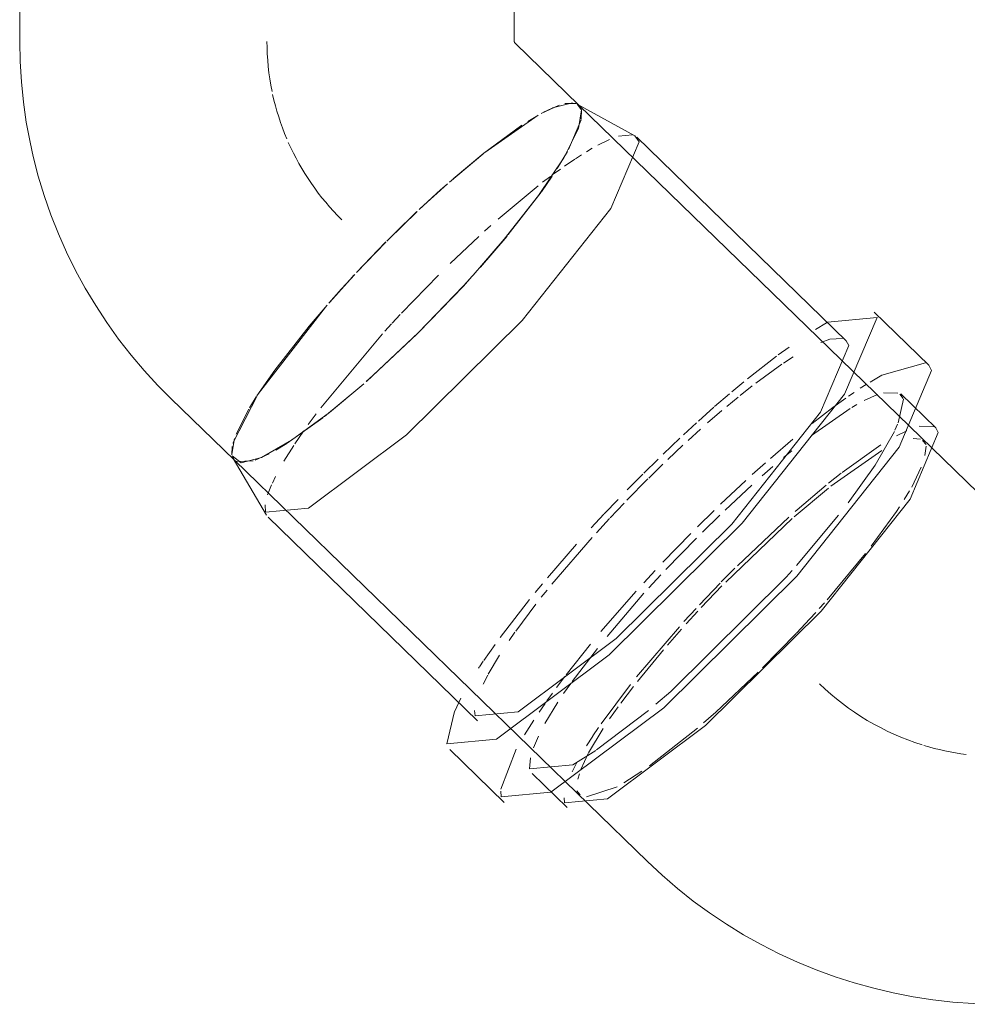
# Model space of a CAD drawing. Header units: millimetres. Extents: x -121 to 29920, y 1231 to 31888.
# Tile 8 of 256: x 7866 to 7962, y 8838 to 8937. Entities that reach past the tile are written whole.
import ezdxf

# ---------------------------------------------------------------- set-up
doc = ezdxf.new("R2010")
doc.units = ezdxf.units.MM
doc.layers.add('P-PIPE-____-OTLN', color=3, linetype='Continuous', lineweight=20)

# ---------------------------------------------------------------- blocks, each defined once
blk = doc.blocks.new('ADSK_ППР_Отвод канализационный_Составной - Отвод раструбный-1324022-3D severage Left')
at = {"layer": 'P-PIPE-____-OTLN', "color": 22}
for p, q in [((-16919.144, 8993.13), (-16919.144, 8935.239)), ((-16869.144, 8935.239), (-16869.144, 8993.13)), ((-16862.603, 8928.78), (-16869.03, 8935.021)), ((-16856.952, 8925.69), (-16862.773, 8928.905)), ((-16862.361, 8928.331), (-16862.773, 8928.905)), ((-16856.952, 8925.69), (-16862.773, 8928.905)), ((-16862.361, 8928.331), (-16862.773, 8928.905)), ((-16862.361, 8928.331), (-16862.608, 8928.781)), ((-16820.861, 8888.247), (-16862.603, 8928.78)), ((-16856.952, 8925.69), (-16856.512, 8925.076)), ((-16856.952, 8925.69), (-16856.512, 8925.076)), ((-16835.582, 8904.981), (-16856.77, 8925.556)), ((-16835.582, 8904.981), (-16856.77, 8925.556)), ((-16873.424, 8911.47), (-16873.301, 8911.607)), ((-16873.424, 8911.47), (-16873.301, 8911.607)), ((-16837.484, 8906.857), (-16832.463, 8907.333)), ((-16837.484, 8906.857), (-16832.463, 8907.333)), ((-16827.251, 8902.537), (-16832.76, 8907.886)), ((-16827.251, 8902.537), (-16832.76, 8907.886)), ((-16835.582, 8904.981), (-16835.323, 8904.5)), ((-16835.582, 8904.981), (-16835.323, 8904.5)), ((-16827.251, 8902.537), (-16826.954, 8901.984)), ((-16827.251, 8902.537), (-16826.954, 8901.984)), ((-16903.862, 8899.15), (-16897.435, 8892.909)), ((-16826.541, 8896.202), (-16830.073, 8899.631)), ((-16826.541, 8896.202), (-16830.073, 8899.631)), ((-16826.541, 8896.202), (-16826.283, 8895.722)), ((-16826.541, 8896.202), (-16826.283, 8895.722)), ((-16897.676, 8893.358), (-16897.435, 8892.909)), ((-16897.676, 8893.358), (-16897.435, 8892.909)), ((-16897.565, 8893.075), (-16894.18, 8887.352)), ((-16897.565, 8893.075), (-16894.18, 8887.352)), ((-16897.435, 8892.909), (-16855.693, 8852.376)), ((-16894.041, 8887.174), (-16872.852, 8866.599)), ((-16894.041, 8887.174), (-16872.852, 8866.599)), ((-16875.971, 8864.246), (-16875.185, 8867.518)), ((-16875.971, 8864.246), (-16875.185, 8867.518)), ((-16875.673, 8863.693), (-16870.164, 8858.344)), ((-16875.673, 8863.693), (-16870.164, 8858.344)), ((-16867.343, 8861.249), (-16863.811, 8857.82)), ((-16867.343, 8861.249), (-16863.811, 8857.82))]:
    blk.add_line(p, q, dxfattribs=at)
at = {"layer": 'P-PIPE-____-OTLN', "color": 9}
for p, q in [((-16863.273, 8929.035), (-16865.271, 8928.524)), ((-16865.271, 8928.524), (-16863.273, 8929.035)), ((-16862.902, 8928.964), (-16864.017, 8928.958)), ((-16862.902, 8928.964), (-16864.017, 8928.958)), ((-16864.623, 8928.781), (-16866.437, 8927.944)), ((-16864.623, 8928.781), (-16866.437, 8927.944)), ((-16865.325, 8928.5), (-16866.174, 8928.084)), ((-16866.174, 8928.084), (-16865.325, 8928.5)), ((-16862.381, 8927.382), (-16862.361, 8928.331)), ((-16862.381, 8927.382), (-16862.361, 8928.331)), ((-16866.725, 8927.783), (-16872.12, 8924.023)), ((-16866.725, 8927.783), (-16872.12, 8924.023)), ((-16866.758, 8927.763), (-16867.771, 8927.154)), ((-16867.771, 8927.154), (-16866.758, 8927.763)), ((-16863.647, 8924.316), (-16862.394, 8927.314)), ((-16863.647, 8924.316), (-16862.394, 8927.314)), ((-16864.799, 8922.394), (-16863.757, 8924.118)), ((-16864.799, 8922.394), (-16863.757, 8924.118)), ((-16872.337, 8923.85), (-16875.7, 8921.026)), ((-16872.337, 8923.85), (-16875.7, 8921.026)), ((-16866.403, 8920.048), (-16865.313, 8921.612)), ((-16866.403, 8920.048), (-16865.313, 8921.612)), ((-16875.904, 8920.847), (-16878.644, 8918.349)), ((-16875.904, 8920.847), (-16878.644, 8918.349)), ((-16869.746, 8915.729), (-16866.44, 8919.996)), ((-16869.746, 8915.729), (-16866.44, 8919.996)), ((-16878.962, 8918.05), (-16881.898, 8915.187)), ((-16878.962, 8918.05), (-16881.898, 8915.187)), ((-16881.215, 8915.868), (-16878.994, 8918.018)), ((-16885.086, 8911.881), (-16882.146, 8914.937)), ((-16882.126, 8914.957), (-16885.083, 8911.884)), ((-16882.116, 8914.967), (-16885.06, 8911.91)), ((-16882.116, 8914.967), (-16885.06, 8911.91)), ((-16882.027, 8915.057), (-16881.215, 8915.868)), ((-16872.562, 8912.433), (-16869.877, 8915.571)), ((-16872.562, 8912.433), (-16869.877, 8915.571)), ((-16874.288, 8910.523), (-16873.663, 8911.206)), ((-16874.288, 8910.523), (-16873.663, 8911.206)), ((-16878.844, 8905.798), (-16874.309, 8910.499)), ((-16878.844, 8905.798), (-16874.309, 8910.499)), ((-16888.234, 8908.391), (-16895.007, 8899.65)), ((-16888.234, 8908.391), (-16895.007, 8899.65)), ((-16883.474, 8901.429), (-16878.994, 8905.651)), ((-16883.474, 8901.429), (-16878.994, 8905.651)), ((-16884.087, 8900.883), (-16883.495, 8901.41)), ((-16884.087, 8900.883), (-16883.495, 8901.41)), ((-16888.33, 8897.341), (-16884.745, 8900.307)), ((-16888.33, 8897.341), (-16884.745, 8900.307)), ((-16895.118, 8899.48), (-16897.581, 8894.634)), ((-16895.118, 8899.48), (-16897.581, 8894.634)), ((-16895.224, 8899.316), (-16895.909, 8898.212)), ((-16895.909, 8898.212), (-16895.224, 8899.316)), ((-16895.991, 8898.072), (-16897.268, 8895.556)), ((-16897.268, 8895.556), (-16895.991, 8898.072)), ((-16892.104, 8894.637), (-16888.501, 8897.208)), ((-16892.104, 8894.637), (-16888.501, 8897.208)), ((-16897.705, 8893.528), (-16897.435, 8895.111)), ((-16897.435, 8895.111), (-16897.704, 8893.534)), ((-16897.655, 8894.315), (-16897.695, 8893.455)), ((-16897.655, 8894.315), (-16897.695, 8893.455)), ((-16893.261, 8893.935), (-16892.151, 8894.607)), ((-16893.261, 8893.935), (-16892.151, 8894.607)), ((-16895.351, 8892.93), (-16893.93, 8893.568)), ((-16895.351, 8892.93), (-16893.93, 8893.568)), ((-16897.262, 8892.782), (-16895.54, 8892.865)), ((-16897.262, 8892.782), (-16895.54, 8892.865))]:
    blk.add_line(p, q, dxfattribs=at)
at = {"layer": 'P-PIPE-____-OTLN', "color": 10}
for p, q in [((-16860.706, 8924.752), (-16859.521, 8925.328)), ((-16860.706, 8924.752), (-16859.521, 8925.328)), ((-16858.609, 8925.662), (-16857.209, 8925.789)), ((-16858.609, 8925.662), (-16857.209, 8925.789)), ((-16861.858, 8924.091), (-16861.268, 8924.44)), ((-16861.858, 8924.091), (-16861.268, 8924.44)), ((-16864.062, 8922.637), (-16863.035, 8923.341)), ((-16864.062, 8922.637), (-16863.035, 8923.341)), ((-16862.969, 8923.385), (-16862.359, 8923.78)), ((-16862.969, 8923.385), (-16862.359, 8923.78)), ((-16865.304, 8921.735), (-16864.483, 8922.337)), ((-16865.304, 8921.735), (-16864.483, 8922.337)), ((-16866.278, 8920.995), (-16865.486, 8921.599)), ((-16866.278, 8920.995), (-16865.486, 8921.599)), ((-16870.785, 8917.259), (-16866.727, 8920.645)), ((-16870.785, 8917.259), (-16866.727, 8920.645)), ((-16872.138, 8916.052), (-16871.498, 8916.628)), ((-16872.138, 8916.052), (-16871.498, 8916.628)), ((-16875.613, 8912.792), (-16872.714, 8915.528)), ((-16875.613, 8912.792), (-16872.714, 8915.528)), ((-16880.534, 8907.789), (-16876.819, 8911.608)), ((-16880.534, 8907.789), (-16876.819, 8911.608)), ((-16881.474, 8906.779), (-16880.665, 8907.649)), ((-16881.474, 8906.779), (-16880.665, 8907.649)), ((-16882.224, 8905.958), (-16881.564, 8906.68)), ((-16882.224, 8905.958), (-16881.564, 8906.68)), ((-16838.703, 8906.139), (-16837.593, 8906.796)), ((-16838.703, 8906.139), (-16837.593, 8906.796)), ((-16888.71, 8898.222), (-16882.462, 8905.695)), ((-16888.71, 8898.222), (-16882.462, 8905.695)), ((-16838.162, 8904.823), (-16837.25, 8905.134)), ((-16838.162, 8904.823), (-16837.25, 8905.134)), ((-16837.25, 8905.134), (-16835.976, 8905.202)), ((-16837.25, 8905.134), (-16835.976, 8905.202)), ((-16842.462, 8903.548), (-16841.359, 8904.352)), ((-16842.462, 8903.548), (-16841.359, 8904.352)), ((-16845.582, 8901.126), (-16842.64, 8903.415)), ((-16845.582, 8901.126), (-16842.64, 8903.415)), ((-16841.928, 8902.711), (-16840.943, 8903.348)), ((-16841.928, 8902.711), (-16840.943, 8903.348)), ((-16844.737, 8900.691), (-16842.082, 8902.608)), ((-16844.737, 8900.691), (-16842.082, 8902.608)), ((-16847.147, 8899.836), (-16845.931, 8900.843)), ((-16847.147, 8899.836), (-16845.931, 8900.843)), ((-16846.293, 8899.469), (-16845.089, 8900.42)), ((-16846.293, 8899.469), (-16845.089, 8900.42)), ((-16834.168, 8900.181), (-16833.581, 8900.558)), ((-16834.168, 8900.181), (-16833.581, 8900.558)), ((-16848.897, 8898.333), (-16847.399, 8899.624)), ((-16848.897, 8898.333), (-16847.399, 8899.624)), ((-16847.651, 8898.354), (-16846.511, 8899.293)), ((-16847.651, 8898.354), (-16846.511, 8899.293)), ((-16836.926, 8898.25), (-16835.61, 8899.202)), ((-16836.926, 8898.25), (-16835.61, 8899.202)), ((-16835.361, 8899.376), (-16834.78, 8899.775)), ((-16835.361, 8899.376), (-16834.78, 8899.775)), ((-16833.764, 8898.955), (-16832.411, 8899.552)), ((-16833.764, 8898.955), (-16832.411, 8899.552)), ((-16831.827, 8899.726), (-16830.366, 8899.694)), ((-16831.827, 8899.726), (-16830.366, 8899.694)), ((-16829.812, 8899.077), (-16830.343, 8896.683)), ((-16829.812, 8899.077), (-16830.343, 8896.683)), ((-16830.181, 8899.586), (-16829.814, 8899.151)), ((-16830.181, 8899.586), (-16829.814, 8899.151)), ((-16850.521, 8896.879), (-16848.978, 8898.261)), ((-16850.521, 8896.879), (-16848.978, 8898.261)), ((-16839.091, 8895.418), (-16835.187, 8898.143)), ((-16839.091, 8895.418), (-16835.187, 8898.143)), ((-16839.033, 8896.631), (-16836.951, 8898.232)), ((-16839.033, 8896.631), (-16836.951, 8898.232)), ((-16835.016, 8898.248), (-16834.515, 8898.546)), ((-16835.016, 8898.248), (-16834.515, 8898.546)), ((-16889.976, 8896.515), (-16889.177, 8897.603)), ((-16889.976, 8896.515), (-16889.177, 8897.603)), ((-16849.596, 8896.684), (-16848.152, 8897.931)), ((-16849.596, 8896.684), (-16848.152, 8897.931)), ((-16852.049, 8895.465), (-16850.723, 8896.694)), ((-16852.049, 8895.465), (-16850.723, 8896.694)), ((-16851.557, 8894.923), (-16850.309, 8896.052)), ((-16851.557, 8894.923), (-16850.309, 8896.052)), ((-16830.392, 8896.561), (-16830.663, 8895.936)), ((-16830.392, 8896.561), (-16830.663, 8895.936)), ((-16828.209, 8896.355), (-16826.629, 8896.276)), ((-16828.209, 8896.355), (-16826.629, 8896.276)), ((-16891.331, 8894.558), (-16890.44, 8895.862)), ((-16891.331, 8894.558), (-16890.44, 8895.862)), ((-16854.085, 8893.524), (-16852.403, 8895.132)), ((-16854.085, 8893.524), (-16852.403, 8895.132)), ((-16843.258, 8893.097), (-16840.988, 8895.039)), ((-16843.258, 8893.097), (-16840.988, 8895.039)), ((-16830.494, 8895.389), (-16829.47, 8895.895)), ((-16830.494, 8895.389), (-16829.47, 8895.895)), ((-16828.826, 8895.127), (-16828.092, 8895.03)), ((-16828.826, 8895.127), (-16828.092, 8895.03)), ((-16892.432, 8892.808), (-16891.443, 8894.387)), ((-16892.432, 8892.808), (-16891.443, 8894.387)), ((-16853.632, 8892.98), (-16852.099, 8894.423)), ((-16853.632, 8892.98), (-16852.099, 8894.423)), ((-16836.009, 8891.672), (-16832.082, 8894.456)), ((-16836.009, 8891.672), (-16832.082, 8894.456)), ((-16827.862, 8894.904), (-16827.519, 8894.498)), ((-16827.862, 8894.904), (-16827.519, 8894.498)), ((-16827.516, 8894.324), (-16827.633, 8893.394)), ((-16827.516, 8894.324), (-16827.633, 8893.394)), ((-16856.042, 8891.603), (-16854.608, 8893.016)), ((-16856.042, 8891.603), (-16854.608, 8893.016)), ((-16841.924, 8893.175), (-16841.096, 8893.851)), ((-16841.924, 8893.175), (-16841.096, 8893.851)), ((-16837.131, 8890.284), (-16831.985, 8893.89)), ((-16837.131, 8890.284), (-16831.985, 8893.89)), ((-16855.553, 8891.11), (-16854.124, 8892.507)), ((-16855.553, 8891.11), (-16854.124, 8892.507)), ((-16845.083, 8891.47), (-16843.747, 8892.667)), ((-16845.083, 8891.47), (-16843.747, 8892.667)), ((-16844.087, 8891.334), (-16843.007, 8892.269)), ((-16844.087, 8891.334), (-16843.007, 8892.269)), ((-16828.001, 8892.223), (-16828.97, 8890.204)), ((-16828.001, 8892.223), (-16828.97, 8890.204)), ((-16893.603, 8890.61), (-16893.282, 8891.273)), ((-16893.603, 8890.61), (-16893.282, 8891.273)), ((-16857.752, 8888.885), (-16855.631, 8891.033)), ((-16857.752, 8888.885), (-16855.631, 8891.033)), ((-16857.726, 8889.908), (-16856.141, 8891.505)), ((-16857.726, 8889.908), (-16856.141, 8891.505)), ((-16837.385, 8890.583), (-16836.088, 8891.611)), ((-16837.385, 8890.583), (-16836.088, 8891.611)), ((-16894.078, 8889.42), (-16893.679, 8890.441)), ((-16894.078, 8889.42), (-16893.679, 8890.441)), ((-16848.287, 8888.477), (-16845.75, 8890.86)), ((-16848.287, 8888.477), (-16845.75, 8890.86)), ((-16847.841, 8887.882), (-16845.129, 8890.406)), ((-16847.841, 8887.882), (-16845.129, 8890.406)), ((-16840.858, 8887.192), (-16837.384, 8890.085)), ((-16840.858, 8887.192), (-16837.384, 8890.085)), ((-16829.183, 8889.827), (-16829.719, 8888.936)), ((-16829.183, 8889.827), (-16829.719, 8888.936)), ((-16894.299, 8887.654), (-16894.317, 8888.425)), ((-16894.299, 8887.654), (-16894.317, 8888.425)), ((-16860.043, 8887.503), (-16858.656, 8888.953)), ((-16860.043, 8887.503), (-16858.656, 8888.953)), ((-16859.462, 8887.088), (-16858.05, 8888.575)), ((-16859.462, 8887.088), (-16858.05, 8888.575)), ((-16830.188, 8888.205), (-16830.506, 8887.727)), ((-16830.188, 8888.205), (-16830.506, 8887.727)), ((-16861.372, 8886.081), (-16860.09, 8887.453)), ((-16861.372, 8886.081), (-16860.09, 8887.453)), ((-16850.623, 8886.191), (-16848.939, 8887.848)), ((-16850.623, 8886.191), (-16848.939, 8887.848)), ((-16850.121, 8885.66), (-16848.37, 8887.374)), ((-16850.121, 8885.66), (-16848.37, 8887.374)), ((-16846.59, 8882.254), (-16841.393, 8887.163)), ((-16846.59, 8882.254), (-16841.393, 8887.163)), ((-16836.382, 8887.353), (-16840.602, 8882.289)), ((-16836.382, 8887.353), (-16840.602, 8882.289)), ((-16830.506, 8887.727), (-16833.056, 8884.241)), ((-16830.506, 8887.727), (-16833.056, 8884.241)), ((-16860.843, 8885.594), (-16859.51, 8887.038)), ((-16860.843, 8885.594), (-16859.51, 8887.038)), ((-16847.773, 8880.609), (-16841.049, 8887.024)), ((-16847.773, 8880.609), (-16841.049, 8887.024)), ((-16865.348, 8880.392), (-16861.273, 8885.12)), ((-16865.348, 8880.392), (-16861.273, 8885.12)), ((-16854.119, 8882.603), (-16851.295, 8885.517)), ((-16854.119, 8882.603), (-16851.295, 8885.517)), ((-16865.794, 8881.045), (-16862.864, 8884.437)), ((-16865.794, 8881.045), (-16862.864, 8884.437)), ((-16853.815, 8881.878), (-16850.734, 8885.049)), ((-16853.815, 8881.878), (-16850.734, 8885.049)), ((-16833.653, 8883.477), (-16837.53, 8878.819)), ((-16833.653, 8883.477), (-16837.53, 8878.819)), ((-16856.04, 8880.54), (-16854.888, 8881.785)), ((-16856.04, 8880.54), (-16854.888, 8881.785)), ((-16855.54, 8880.017), (-16854.312, 8881.349)), ((-16855.54, 8880.017), (-16854.312, 8881.349)), ((-16848.213, 8880.618), (-16846.851, 8881.995)), ((-16848.213, 8880.618), (-16846.851, 8881.995)), ((-16841.063, 8881.766), (-16841.651, 8881.11)), ((-16841.063, 8881.766), (-16841.651, 8881.11)), ((-16867.031, 8879.548), (-16866.3, 8880.437)), ((-16867.031, 8879.548), (-16866.3, 8880.437)), ((-16850.415, 8878.317), (-16848.337, 8880.491)), ((-16850.415, 8878.317), (-16848.337, 8880.491)), ((-16850.256, 8878.029), (-16848.15, 8880.226)), ((-16850.256, 8878.029), (-16848.15, 8880.226)), ((-16866.411, 8879.074), (-16865.827, 8879.803)), ((-16866.411, 8879.074), (-16865.827, 8879.803)), ((-16860.38, 8875.603), (-16856.832, 8879.669)), ((-16860.38, 8875.603), (-16856.832, 8879.669)), ((-16859.77, 8875.101), (-16856.033, 8879.472)), ((-16859.77, 8875.101), (-16856.033, 8879.472)), ((-16870.583, 8874.989), (-16867.596, 8878.85)), ((-16870.583, 8874.989), (-16867.596, 8878.85)), ((-16868.997, 8875.647), (-16866.961, 8878.374)), ((-16868.997, 8875.647), (-16866.961, 8878.374)), ((-16837.791, 8878.522), (-16838.328, 8877.919)), ((-16837.791, 8878.522), (-16838.328, 8877.919)), ((-16851.995, 8876.604), (-16850.765, 8877.942)), ((-16851.995, 8876.604), (-16850.765, 8877.942)), ((-16851.771, 8876.385), (-16850.599, 8877.663)), ((-16851.771, 8876.385), (-16850.599, 8877.663)), ((-16838.668, 8877.541), (-16839.263, 8876.89)), ((-16838.668, 8877.541), (-16839.263, 8876.89)), ((-16839.263, 8876.89), (-16840.606, 8875.453)), ((-16839.263, 8876.89), (-16840.606, 8875.453)), ((-16869.655, 8874.706), (-16869.08, 8875.53)), ((-16869.655, 8874.706), (-16869.08, 8875.53)), ((-16856.787, 8871.025), (-16852.457, 8876.093)), ((-16856.787, 8871.025), (-16852.457, 8876.093)), ((-16853.664, 8874.233), (-16852.253, 8875.847)), ((-16853.664, 8874.233), (-16852.253, 8875.847)), ((-16840.645, 8875.412), (-16844.058, 8871.931)), ((-16840.645, 8875.412), (-16844.058, 8871.931)), ((-16872.224, 8872.685), (-16871.084, 8874.304)), ((-16872.224, 8872.685), (-16871.084, 8874.304)), ((-16863.893, 8871.239), (-16861.449, 8874.318)), ((-16863.893, 8871.239), (-16861.449, 8874.318)), ((-16871.785, 8871.283), (-16870.644, 8873.208)), ((-16871.785, 8871.283), (-16870.644, 8873.208)), ((-16863.297, 8870.548), (-16860.743, 8873.894)), ((-16863.297, 8870.548), (-16860.743, 8873.894)), ((-16856.685, 8870.564), (-16854.073, 8873.753)), ((-16856.685, 8870.564), (-16854.073, 8873.753)), ((-16872.649, 8872.05), (-16872.279, 8872.603)), ((-16872.649, 8872.05), (-16872.279, 8872.603)), ((-16872.75, 8871.896), (-16872.683, 8871.999)), ((-16872.75, 8871.896), (-16872.683, 8871.999)), ((-16872.296, 8870.287), (-16871.833, 8871.194)), ((-16872.296, 8870.287), (-16871.833, 8871.194)), ((-16844.486, 8871.51), (-16848.785, 8867.46)), ((-16844.486, 8871.51), (-16848.785, 8867.46)), ((-16864.873, 8869.937), (-16864.035, 8871.052)), ((-16864.873, 8869.937), (-16864.035, 8871.052)), ((-16864.154, 8869.34), (-16863.428, 8870.367)), ((-16864.154, 8869.34), (-16863.428, 8870.367)), ((-16860.362, 8866.293), (-16857.396, 8870.263)), ((-16860.362, 8866.293), (-16857.396, 8870.263)), ((-16865.843, 8868.596), (-16865.27, 8869.394)), ((-16865.843, 8868.596), (-16865.27, 8869.394)), ((-16858.363, 8868.375), (-16857.093, 8870.044)), ((-16858.363, 8868.375), (-16857.093, 8870.044)), ((-16875.166, 8867.562), (-16874.543, 8868.867)), ((-16875.166, 8867.562), (-16874.543, 8868.867)), ((-16866.622, 8867.474), (-16866.038, 8868.32)), ((-16866.622, 8867.474), (-16866.038, 8868.32)), ((-16866.055, 8866.311), (-16864.745, 8868.463)), ((-16866.055, 8866.311), (-16864.745, 8868.463)), ((-16873.11, 8867.079), (-16873.15, 8867.616)), ((-16873.11, 8867.079), (-16873.15, 8867.616)), ((-16855.571, 8867.64), (-16860.847, 8863.64)), ((-16855.571, 8867.64), (-16860.847, 8863.64)), ((-16859.508, 8866.787), (-16858.639, 8868.002)), ((-16859.508, 8866.787), (-16858.639, 8868.002)), ((-16868.107, 8865.174), (-16867.174, 8866.649)), ((-16868.107, 8865.174), (-16867.174, 8866.649)), ((-16861.633, 8863.354), (-16860.165, 8865.817)), ((-16861.633, 8863.354), (-16860.165, 8865.817)), ((-16861.202, 8865.052), (-16860.63, 8865.904)), ((-16861.202, 8865.052), (-16860.63, 8865.904)), ((-16850.621, 8865.858), (-16855.489, 8862.034)), ((-16850.621, 8865.858), (-16855.489, 8862.034)), ((-16867.201, 8863.853), (-16866.708, 8865.042)), ((-16867.201, 8863.853), (-16866.708, 8865.042)), ((-16861.843, 8864.047), (-16861.214, 8865.033)), ((-16861.843, 8864.047), (-16861.214, 8865.033)), ((-16870.493, 8859.696), (-16868.938, 8863.732)), ((-16870.493, 8859.696), (-16868.938, 8863.732)), ((-16862.401, 8861.671), (-16861.666, 8863.291)), ((-16862.401, 8861.671), (-16861.666, 8863.291)), ((-16867.601, 8861.73), (-16867.496, 8862.83)), ((-16867.601, 8861.73), (-16867.496, 8862.83)), ((-16863.288, 8861.44), (-16862.813, 8862.376)), ((-16863.288, 8861.44), (-16862.813, 8862.376)), ((-16862.703, 8860.699), (-16862.555, 8861.227)), ((-16862.703, 8860.699), (-16862.555, 8861.227)), ((-16856.258, 8861.49), (-16858.056, 8860.317)), ((-16856.258, 8861.49), (-16858.056, 8860.317)), ((-16870.462, 8858.897), (-16870.51, 8859.465)), ((-16870.462, 8858.897), (-16870.51, 8859.465)), ((-16862.491, 8859.118), (-16862.834, 8859.525)), ((-16862.491, 8859.118), (-16862.834, 8859.525)), ((-16858.758, 8859.911), (-16861.837, 8858.896)), ((-16858.758, 8859.911), (-16861.837, 8858.896)), ((-16864.07, 8858.301), (-16864.111, 8858.793)), ((-16864.07, 8858.301), (-16864.111, 8858.793))]:
    blk.add_line(p, q, dxfattribs=at)
at = {"layer": 'P-PIPE-____-OTLN', "color": 22}
for points in [[(-16919.144, 8935.239, 0), (-16919.103, 8933.188, 0), (-16918.977, 8931.141, 0), (-16918.768, 8929.1, 0), (-16918.476, 8927.069, 0), (-16918.101, 8925.052, 0), (-16917.778, 8923.6, 0)], [(-16869.139, 8935.187, 0), (-16869.14, 8935.195, 0), (-16869.142, 8935.203, 0), (-16869.143, 8935.211, 0), (-16869.144, 8935.221, 0), (-16869.144, 8935.231, 0), (-16869.144, 8935.239, 0)], [(-16869.03, 8935.021, 0), (-16869.048, 8935.039, 0), (-16869.063, 8935.056, 0), (-16869.077, 8935.072, 0), (-16869.089, 8935.087, 0), (-16869.098, 8935.101, 0), (-16869.107, 8935.114, 0), (-16869.114, 8935.126, 0), (-16869.12, 8935.137, 0), (-16869.125, 8935.147, 0), (-16869.129, 8935.156, 0), (-16869.132, 8935.164, 0), (-16869.135, 8935.172, 0), (-16869.137, 8935.18, 0), (-16869.139, 8935.187, 0)], [(-16862.604, 8928.778, 0), (-16862.361, 8928.331, 0), (-16862.653, 8926.435, 0), (-16864.128, 8923.476, 0), (-16866.687, 8919.657, 0), (-16870.153, 8915.237, 0), (-16873.306, 8911.601, 0)], [(-16873.306, 8911.601, 0), (-16870.153, 8915.237, 0), (-16866.687, 8919.657, 0), (-16864.128, 8923.476, 0), (-16862.653, 8926.435, 0), (-16862.361, 8928.331, 0)], [(-16856.512, 8925.076, 0), (-16859.368, 8918.343, 0), (-16868.349, 8907.035, 0), (-16880.026, 8895.471, 0), (-16889.938, 8888.068, 0), (-16894.299, 8887.654, 0)], [(-16856.512, 8925.076, 0), (-16859.368, 8918.343, 0), (-16868.349, 8907.035, 0), (-16880.026, 8895.471, 0), (-16889.938, 8888.068, 0), (-16894.299, 8887.654, 0)], [(-16917.778, 8923.6, 0), (-16917.261, 8921.614, 0), (-16916.664, 8919.651, 0), (-16915.988, 8917.714, 0), (-16915.233, 8915.807, 0), (-16914.401, 8913.932, 0), (-16913.493, 8912.093, 0), (-16912.511, 8910.293, 0), (-16911.457, 8908.535, 0), (-16910.333, 8906.822, 0), (-16909.14, 8905.156, 0), (-16907.881, 8903.541, 0), (-16906.558, 8901.978, 0), (-16905.173, 8900.471, 0), (-16903.862, 8899.15, 0)], [(-16884.102, 8900.87, 0), (-16883.433, 8901.466, 0), (-16878.822, 8905.821, 0), (-16874.292, 8910.518, 0), (-16873.421, 8911.474, 0)], [(-16873.421, 8911.474, 0), (-16874.292, 8910.518, 0), (-16878.822, 8905.821, 0)], [(-16832.463, 8907.333, 0), (-16835.751, 8899.581, 0), (-16846.092, 8886.561, 0), (-16859.537, 8873.246, 0), (-16870.949, 8864.723, 0), (-16875.971, 8864.246, 0)], [(-16832.463, 8907.333, 0), (-16835.751, 8899.581, 0), (-16846.092, 8886.561, 0), (-16859.537, 8873.246, 0), (-16870.949, 8864.723, 0), (-16875.971, 8864.246, 0)], [(-16878.822, 8905.821, 0), (-16883.433, 8901.466, 0), (-16884.102, 8900.87, 0)], [(-16835.323, 8904.5, 0), (-16838.179, 8897.767, 0), (-16847.16, 8886.46, 0), (-16858.837, 8874.896, 0), (-16868.749, 8867.493, 0), (-16873.11, 8867.079, 0)], [(-16835.323, 8904.5, 0), (-16838.179, 8897.767, 0), (-16847.16, 8886.46, 0), (-16858.837, 8874.896, 0), (-16868.749, 8867.493, 0), (-16873.11, 8867.079, 0)], [(-16826.954, 8901.984, 0), (-16830.242, 8894.231, 0), (-16840.583, 8881.211, 0), (-16854.028, 8867.897, 0), (-16865.44, 8859.373, 0), (-16870.462, 8858.897, 0)], [(-16826.954, 8901.984, 0), (-16830.242, 8894.231, 0), (-16840.583, 8881.211, 0), (-16854.028, 8867.897, 0), (-16865.44, 8859.373, 0), (-16870.462, 8858.897, 0)], [(-16897.676, 8893.358, 0), (-16896.765, 8892.653, 0), (-16894.712, 8893.189, 0), (-16891.658, 8894.927, 0), (-16887.811, 8897.75, 0), (-16884.361, 8900.642, 0)], [(-16884.361, 8900.642, 0), (-16887.811, 8897.75, 0), (-16891.658, 8894.927, 0), (-16894.712, 8893.189, 0), (-16896.765, 8892.653, 0), (-16897.676, 8893.358, 0)], [(-16826.283, 8895.722, 0), (-16829.138, 8888.989, 0), (-16838.12, 8877.681, 0), (-16849.797, 8866.117, 0), (-16859.709, 8858.714, 0), (-16864.07, 8858.301, 0)], [(-16826.283, 8895.722, 0), (-16829.138, 8888.989, 0), (-16838.12, 8877.681, 0), (-16849.797, 8866.117, 0), (-16859.709, 8858.714, 0), (-16864.07, 8858.301, 0)], [(-16855.693, 8852.376, 0), (-16854.197, 8850.981, 0), (-16852.647, 8849.648, 0), (-16851.045, 8848.379, 0), (-16849.394, 8847.176, 0), (-16847.697, 8846.04, 0), (-16845.956, 8844.974, 0), (-16844.175, 8843.979, 0), (-16842.357, 8843.055, 0), (-16840.504, 8842.206, 0), (-16838.619, 8841.431, 0), (-16836.705, 8840.731, 0), (-16834.767, 8840.108, 0), (-16832.805, 8839.563, 0), (-16830.825, 8839.096, 0), (-16828.828, 8838.707, 0), (-16826.818, 8838.397, 0), (-16824.798, 8838.167, 0), (-16822.77, 8838.016, 0), (-16820.739, 8837.945, 0), (-16819.449, 8837.942, 0)]]:
    blk.add_polyline3d(points, dxfattribs=at)
at = {"layer": 'P-PIPE-____-OTLN', "color": 9}
for points in [[(-16868.379, 8926.761, 0), (-16872.226, 8923.938, 0), (-16875.316, 8921.361, 0)], [(-16875.316, 8921.361, 0), (-16872.226, 8923.938, 0), (-16868.379, 8926.761, 0)], [(-16875.935, 8920.818, 0), (-16876.604, 8920.223, 0), (-16878.765, 8918.235, 0)], [(-16878.746, 8918.252, 0), (-16876.604, 8920.223, 0), (-16875.935, 8920.818, 0)], [(-16879.014, 8917.999, 0), (-16881.215, 8915.868, 0), (-16882.009, 8915.076, 0)], [(-16885.278, 8911.676, 0), (-16886.613, 8910.218, 0), (-16887.901, 8908.771, 0)], [(-16885.278, 8911.676, 0), (-16886.613, 8910.218, 0), (-16887.901, 8908.771, 0)], [(-16885.349, 8911.598, 0), (-16885.745, 8911.171, 0), (-16887.805, 8908.88, 0)], [(-16887.805, 8908.88, 0), (-16885.745, 8911.171, 0), (-16885.35, 8911.597, 0)], [(-16888.074, 8908.573, 0), (-16889.884, 8906.452, 0), (-16893.35, 8902.032, 0), (-16895.156, 8899.422, 0)], [(-16895.156, 8899.422, 0), (-16893.35, 8902.032, 0), (-16889.884, 8906.452, 0), (-16888.074, 8908.573, 0)]]:
    blk.add_polyline3d(points, dxfattribs=at)
at = {"layer": 'P-PIPE-____-OTLN', "color": 10}
for points in [[(-16833.16, 8900.819, 0), (-16831.975, 8901.507, 0), (-16827.57, 8902.744, 0)], [(-16833.16, 8900.819, 0), (-16831.975, 8901.507, 0), (-16827.57, 8902.744, 0)], [(-16830.711, 8895.832, 0), (-16832.67, 8892.418, 0), (-16835.405, 8888.61, 0)], [(-16830.711, 8895.832, 0), (-16832.67, 8892.418, 0), (-16835.405, 8888.61, 0)], [(-16840.738, 8887.744, 0), (-16840.556, 8887.905, 0), (-16837.629, 8890.385, 0)], [(-16840.738, 8887.744, 0), (-16840.556, 8887.905, 0), (-16837.629, 8890.385, 0)], [(-16841.664, 8881.096, 0), (-16853.328, 8869.546, 0), (-16854.818, 8868.265, 0)], [(-16841.664, 8881.096, 0), (-16853.328, 8869.546, 0), (-16854.818, 8868.265, 0)], [(-16848.785, 8867.46, 0), (-16849.494, 8866.83, 0), (-16850.025, 8866.367, 0)], [(-16848.785, 8867.46, 0), (-16849.494, 8866.83, 0), (-16850.025, 8866.367, 0)], [(-16860.91, 8863.597, 0), (-16863.24, 8862.144, 0), (-16867.601, 8861.73, 0)], [(-16860.91, 8863.597, 0), (-16863.24, 8862.144, 0), (-16867.601, 8861.73, 0)]]:
    blk.add_polyline3d(points, dxfattribs=at)
at = {"layer": 'P-PIPE-____-OTLN', "color": 9}
for centre, start_param, end_param in [((-16867.859, 8935.492), 2.912586, 3.109983), ((-16867.859, 8935.492), 3.122108, 3.305285), ((-16867.859, 8935.492), 3.320508, 3.690667), ((-16819.69, 8888.718), 3.697984, 4.165454), ((-16819.69, 8888.718), 4.171801, 4.339672)]:
    blk.add_ellipse(centre, major_axis=(25.599, 6.099), ratio=0.978432, start_param=start_param, end_param=end_param, dxfattribs=at)

msp = doc.modelspace()

# ---------------------------------------------------------------- block references
at = {"layer": 'P-PIPE-____-OTLN', "color": 9}
msp.add_blockref('ADSK_ППР_Отвод канализационный_Составной - Отвод раструбный-1324022-3D severage Left', (24784.892, 0), dxfattribs=at)

doc.saveas('drawing.dxf')
